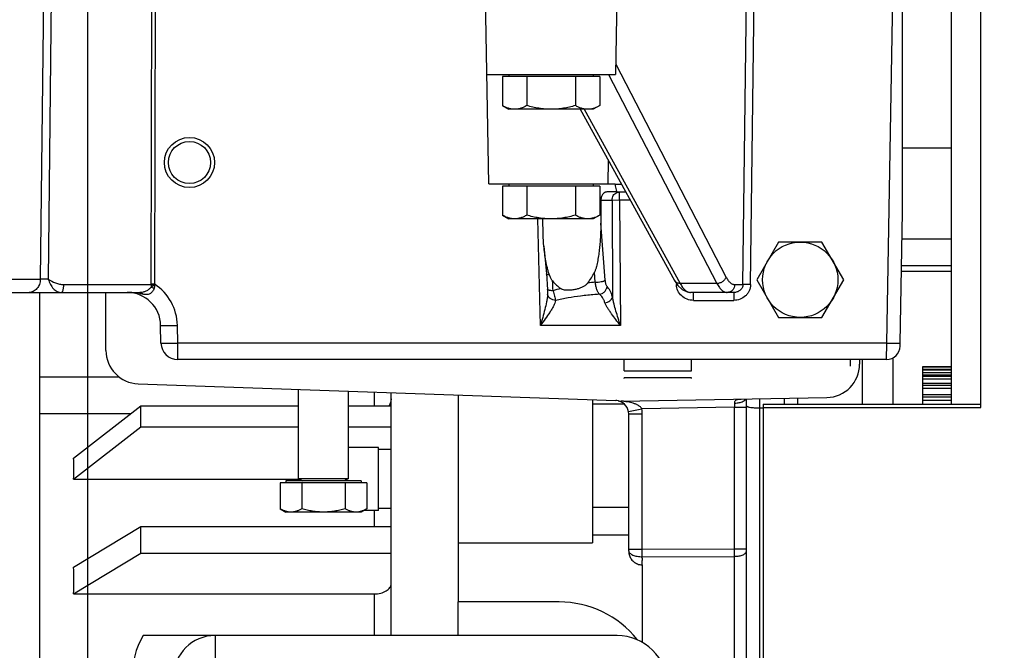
# Model space of a CAD drawing. Header units: inches. Extents: x 0 to 34, y 0 to 22.
# Tile 42 of 175: x 13.9 to 15.8, y 4.8 to 5.9. Entities that reach past the tile are written whole.
import ezdxf

# ---------------------------------------------------------------- set-up
doc = ezdxf.new("R2010")
doc.units = ezdxf.units.IN
doc.header["$LTSCALE"] = 1.87
doc.header["$MEASUREMENT"] = 0
doc.layers.get('0').update_dxf_attribs({"linetype": 'CONTINUOUS'})
for name, color, linetype in [('3_ALL_AXES', 7, 'CONTINUOUS'), ('7_ALL_FEATURES', 7, 'CONTINUOUS'), ('94_3D_NOTES', 7, 'CONTINUOUS')]:
    doc.layers.add(name, color=color, linetype=linetype)
doc.styles.get("Standard").update_dxf_attribs({"font": 'txt', "width": 0.8})
doc.dimstyles.new('DIMSTYLE_2', dxfattribs={"dimtxt": 0.14, "dimasz": 0.156, "dimexe": 0.125, "dimexo": 0.0625, "dimgap": 0.07, "dimtad": 0, "dimtih": 1, "dimtoh": 1, "dimlfac": 4, "dimzin": 4, "dimdsep": 46, "dimtxsty": 'Standard', "dimblk": '_FILLED', "dimblk1": '_FILLED', "dimblk2": '_FILLED', "dimcen": 0.09, "dimadec": 0, "dimazin": 0, "dimtp": 0.001, "dimtm": 0.001, "dimtfac": 1, "dimtofl": 0, "dimtmove": 0, "dimatfit": 3, "dimldrblk": '_FILLED', "dimfxl": 0, "dimtolj": 1, "dimtzin": 4, "dimarcsym": 0})
doc.dimstyles.get("Standard").update_dxf_attribs({"dimtxt": 0.14, "dimasz": 0.156, "dimexe": 0.125, "dimexo": 0.0625, "dimgap": 0.09, "dimtad": 0, "dimtih": 1, "dimtoh": 1, "dimdec": 3, "dimzin": 4, "dimdsep": 46, "dimtxsty": 'Standard', "dimblk": '_FILLED', "dimblk1": '_FILLED', "dimblk2": '_FILLED', "dimcen": 0.09, "dimadec": 0, "dimazin": 0, "dimtol": 1, "dimtp": 0.001, "dimtm": 0.001, "dimtfac": 1, "dimtdec": 3, "dimtofl": 0, "dimtmove": 0, "dimatfit": 3, "dimldrblk": '_FILLED', "dimfxl": 0, "dimtolj": 1, "dimtzin": 4, "dimarcsym": 0})

# ---------------------------------------------------------------- blocks, each defined once
blk = doc.blocks.new('_FILLED')
at = {"color": 0, "linetype": 'ByBlock'}
blk.add_solid([(0, 0), (-1, 0.2), (-1, -0.2)], dxfattribs=at)
blk = doc.blocks.new('*D10')
at = {"color": 6, "linetype": 'Continuous'}
for p, q in [((17.7062, 4.5795), (17.7062, 7.1058)), ((14.0482, 6.9808), (16.6005, 6.9808)), ((17.7062, 6.9808), (17.5245, 6.9808))]:
    blk.add_line(p, q, dxfattribs=at)
at = {"color": 6, "linetype": 'Continuous', "xscale": 0.156, "yscale": 0.156, "zscale": 0.156, "rotation": 180}
blk.add_blockref('_FILLED', (14.0482, 6.9808), dxfattribs=at)
at = {"color": 6, "linetype": 'Continuous', "xscale": 0.156, "yscale": 0.156, "zscale": 0.156}
blk.add_blockref('_FILLED', (17.7062, 6.9808), dxfattribs=at)
at = {"color": 6, "linetype": 'Continuous', "insert": (16.9505, 7.0508), "char_height": 0.14, "width": 0.784, "attachment_point": 2, "line_spacing_factor": 0.9}
blk.add_mtext('14.63\\P[371,7]', dxfattribs=at)
blk = doc.blocks.new('*D15')
at = {"color": 2, "linetype": 'Continuous'}
for p, q in [((14.0482, 6.4652), (14.0482, 3.8113)), ((12.3475, 4.2467), (12.3475, 3.8113)), ((13.1978, 3.9363), (11.2032, 3.9363)), ((12.3475, 3.9363), (13.1978, 3.9363)), ((14.0482, 3.9363), (13.1978, 3.9363))]:
    blk.add_line(p, q, dxfattribs=at)
at = {"color": 2, "linetype": 'Continuous', "xscale": 0.156, "yscale": 0.156, "zscale": 0.156, "rotation": 180}
blk.add_blockref('_FILLED', (12.3475, 3.9363), dxfattribs=at)
at = {"color": 2, "linetype": 'Continuous', "xscale": 0.156, "yscale": 0.156, "zscale": 0.156}
blk.add_blockref('_FILLED', (14.0482, 3.9363), dxfattribs=at)
at = {"color": 2, "linetype": 'Continuous', "insert": (10.7972, 4.0063), "char_height": 0.14, "width": 0.784, "attachment_point": 3, "line_spacing_factor": 0.9}
blk.add_mtext('6.80\\P[172,8]', dxfattribs=at)
blk = doc.blocks.new('*D37')
at = {"color": 2, "linetype": 'Continuous'}
for p, q in [((12.3475, 5.7486), (12.3475, 6.5794)), ((14.0482, 6.4652), (14.0482, 6.3294)), ((13.1978, 6.4544), (11.7897, 6.4544)), ((12.3475, 6.4544), (13.1978, 6.4544)), ((14.0482, 6.4544), (13.1978, 6.4544))]:
    blk.add_line(p, q, dxfattribs=at)
at = {"color": 2, "linetype": 'Continuous', "xscale": 0.156, "yscale": 0.156, "zscale": 0.156, "rotation": 180}
blk.add_blockref('_FILLED', (12.3475, 6.4544), dxfattribs=at)
at = {"color": 2, "linetype": 'Continuous', "xscale": 0.156, "yscale": 0.156, "zscale": 0.156}
blk.add_blockref('_FILLED', (14.0482, 6.4544), dxfattribs=at)
at = {"color": 2, "linetype": 'Continuous', "insert": (11.3837, 6.5244), "char_height": 0.14, "width": 0.784, "attachment_point": 3, "line_spacing_factor": 0.9}
blk.add_mtext('6.80\\P[172,8]', dxfattribs=at)

msp = doc.modelspace()

# ---------------------------------------------------------------- linework, layer by layer
at = {"color": 7, "linetype": 'Continuous'}
for p, q in [((13.959217, 3.460986), (13.959217, 5.423236)), ((15.608474, 5.285269), (15.661724, 5.285269)), ((13.959217, 5.266089), (14.107013, 5.266089)), ((15.310467, 5.214674), (15.716717, 5.214674)), ((15.310467, 5.214674), (15.310467, 3.751519)), ((15.310467, 5.208866), (15.716717, 5.208866)), ((13.959217, 5.197709), (14.129667, 5.197709)), ((14.991717, 5.022427), (15.059217, 5.022427)), ((14.929217, 4.845736), (14.740467, 4.845736)), ((14.740467, 4.783236), (14.740467, 4.845736))]:
    msp.add_line(p, q, dxfattribs=at)
msp.add_arc((14.929217, 4.658236), 0.1875, 38.817918, 90, dxfattribs=at)
at = {"layer": '3_ALL_AXES', "color": 7, "linetype": 'Continuous'}
for p, q in [((15.54108, 5.32894), (15.554596, 6.103236)), ((13.967272, 6.072531), (13.960324, 5.447799)), ((13.981798, 6.072531), (13.97485, 5.447797)), ((14.167305, 5.438628), (14.168787, 6.072531)), ((14.173889, 5.438628), (14.175371, 6.072531)), ((14.797677, 5.625736), (14.789878, 6.072531)), ((15.038806, 6.072531), (15.034577, 5.830236)), ((15.272623, 5.437974), (15.280729, 6.077187)), ((15.286887, 5.437974), (15.294993, 6.077183)), ((15.034912, 5.849463), (15.240681, 5.452711)), ((14.794107, 5.830236), (15.034577, 5.830236)), ((14.835602, 5.830236), (14.835602, 5.826236)), ((14.993082, 5.830236), (14.993082, 5.826236)), ((15.021701, 5.830236), (15.224099, 5.439982)), ((15.005263, 5.826236), (14.823421, 5.826236)), ((14.823421, 5.826236), (14.823421, 5.772012)), ((14.868881, 5.826236), (14.868881, 5.772012)), ((14.959803, 5.826236), (14.959803, 5.772012)), ((15.005263, 5.826236), (15.005263, 5.772012)), ((14.823421, 5.772012), (14.835602, 5.76498)), ((14.993082, 5.76498), (14.835602, 5.76498)), ((14.968352, 5.76498), (15.144528, 5.445726)), ((14.975998, 5.76498), (15.155341, 5.439986)), ((15.005263, 5.772012), (14.993082, 5.76498)), ((15.570342, 5.693236), (15.661724, 5.693236)), ((15.005263, 5.621736), (14.823421, 5.621736)), ((14.823421, 5.621736), (14.823421, 5.567512)), ((14.835602, 5.625736), (14.835602, 5.621736)), ((14.868881, 5.621736), (14.868881, 5.567512)), ((14.959803, 5.621736), (14.959803, 5.567512)), ((14.993082, 5.625736), (14.993082, 5.621736)), ((15.005263, 5.621736), (15.005263, 5.567512)), ((15.042328, 5.595997), (15.042328, 5.610736)), ((15.007235, 5.595736), (15.028063, 5.595736)), ((15.007235, 5.595736), (15.007235, 5.552407)), ((15.028063, 5.595736), (15.042328, 5.595997)), ((15.028063, 5.595736), (15.029091, 5.414477)), ((15.042328, 5.595997), (15.061602, 5.595997)), ((15.042328, 5.595997), (15.043656, 5.361826)), ((14.823421, 5.567512), (14.835602, 5.56048)), ((14.993082, 5.56048), (14.835602, 5.56048)), ((14.89429, 5.361826), (14.889517, 5.56048)), ((15.005263, 5.567512), (14.993082, 5.56048)), ((15.015432, 5.446022), (15.007235, 5.552407)), ((15.338997, 5.517298), (15.298402, 5.446986)), ((15.420187, 5.517298), (15.338997, 5.517298)), ((15.460782, 5.446986), (15.420187, 5.517298)), ((15.569468, 5.523236), (15.661724, 5.523236)), ((14.900708, 5.509605), (14.905546, 5.457945)), ((13.904332, 5.447799), (13.960324, 5.447799)), ((13.97485, 5.447799), (13.960328, 5.447799)), ((14.996668, 5.442393), (14.995247, 5.460843)), ((15.144526, 5.44573), (15.150717, 5.436378)), ((15.298402, 5.446986), (15.338997, 5.376673)), ((15.420187, 5.376673), (15.460782, 5.446986)), ((14.003521, 5.437974), (14.167314, 5.437973)), ((14.167313, 5.437973), (14.167092, 5.433286)), ((14.174179, 5.437743), (14.167092, 5.433287)), ((14.167093, 5.433287), (14.1727, 5.431251)), ((14.167314, 5.437973), (14.167305, 5.438628)), ((14.167314, 5.437972), (14.174166, 5.437743)), ((14.17417, 5.43773), (14.1727, 5.431251)), ((14.17417, 5.43773), (14.173889, 5.438628)), ((15.148284, 5.440052), (15.148334, 5.437974)), ((15.149659, 5.438005), (15.148334, 5.437974)), ((15.224099, 5.439982), (15.155341, 5.439986)), ((15.257432, 5.437974), (15.272623, 5.437974)), ((15.286887, 5.437974), (15.272623, 5.437974)), ((13.780062, 5.423236), (14.146423, 5.423236)), ((14.907807, 5.423451), (14.907797, 5.419555)), ((14.907804, 5.423578), (14.907807, 5.423451)), ((15.255515, 5.423236), (15.174817, 5.423236)), ((15.180041, 5.408497), (15.180041, 5.423236)), ((15.180041, 5.408497), (15.255515, 5.408497)), ((15.255515, 5.423236), (15.255515, 5.408497)), ((15.338997, 5.376673), (15.420187, 5.376673)), ((14.185607, 5.32894), (14.185033, 5.36182)), ((14.216853, 5.32894), (14.216279, 5.361826)), ((15.043656, 5.361826), (14.89429, 5.361826)), ((14.216853, 5.298236), (14.216853, 5.32894)), ((15.54108, 5.32894), (14.216853, 5.32894)), ((15.540973, 5.298236), (15.54108, 5.32894)), ((15.565969, 5.322799), (15.566077, 5.32894)), ((15.540973, 5.298236), (14.216853, 5.298236)), ((15.495289, 5.298236), (15.495289, 5.214674)), ((15.552342, 5.30135), (15.552342, 5.214674)), ((14.442342, 5.076316), (14.442342, 5.242277)), ((14.536092, 5.076316), (14.536092, 5.239004)), ((14.584217, 5.21195), (14.584217, 5.237323)), ((14.615467, 4.783236), (14.615467, 5.236232)), ((14.991717, 5.223093), (14.991717, 4.95627)), ((15.279217, 4.680107), (15.279217, 5.224576)), ((15.303774, 5.224971), (15.303781, 5.207846)), ((15.34966, 5.225782), (15.349656, 5.214653)), ((15.374217, 5.226234), (15.374217, 5.214674)), ((14.022561, 5.114354), (14.147967, 5.21195)), ((14.147967, 5.172702), (14.147967, 5.21195)), ((14.147967, 5.21195), (14.442342, 5.21195)), ((14.536092, 5.21195), (14.615467, 5.21195)), ((14.991717, 5.215736), (15.050281, 5.215736)), ((15.058754, 5.201379), (15.083728, 5.206166)), ((15.25711, 5.209193), (15.083729, 5.206165)), ((15.25711, 4.944891), (15.25711, 5.209193)), ((15.25711, 5.209192), (15.279217, 5.209192)), ((15.303781, 5.207846), (15.310472, 5.20788)), ((15.303781, 5.207846), (15.303781, 4.328295)), ((15.059217, 4.941381), (15.059217, 5.196594)), ((15.059217, 5.196593), (15.084653, 5.196593)), ((15.084653, 4.94418), (15.084653, 5.196593)), ((14.022561, 5.075106), (14.147967, 5.172702)), ((14.147967, 5.172702), (14.442342, 5.172702)), ((14.536092, 5.172702), (14.615467, 5.172702)), ((14.591967, 5.13064), (14.615467, 5.13064)), ((14.442342, 5.076316), (14.536092, 5.076316)), ((14.442342, 5.076316), (14.449842, 5.071986)), ((14.536092, 5.076316), (14.528592, 5.071986)), ((14.022561, 5.075106), (14.444437, 5.075106)), ((14.570407, 5.067986), (14.408027, 5.067986)), ((14.408027, 5.067986), (14.408027, 5.019766)), ((14.55953, 5.071986), (14.418905, 5.071986)), ((14.418905, 5.071986), (14.418905, 5.067986)), ((14.448622, 5.067986), (14.448622, 5.019766)), ((14.529812, 5.067986), (14.529812, 5.019766)), ((14.55953, 5.071986), (14.55953, 5.067986)), ((14.570407, 5.067986), (14.570407, 5.019766)), ((14.408027, 5.019766), (14.418905, 5.013486)), ((14.55953, 5.013486), (14.418905, 5.013486)), ((14.570407, 5.019766), (14.55953, 5.013486)), ((14.584217, 4.986488), (14.584217, 5.01664)), ((14.615467, 5.01989), (14.591967, 5.01989)), ((14.022561, 4.910668), (14.147967, 4.986488)), ((14.147967, 4.936705), (14.147967, 4.986488)), ((14.147967, 4.986488), (14.615467, 4.986488)), ((14.991717, 4.970736), (15.059217, 4.970736)), ((14.022561, 4.860885), (14.147967, 4.936705)), ((14.147967, 4.936705), (14.615467, 4.936705)), ((15.059217, 4.94418), (15.084653, 4.94418)), ((15.084653, 4.94418), (15.25711, 4.944891)), ((15.084653, 4.930191), (15.25711, 4.930906)), ((15.25711, 4.944891), (15.279217, 4.944891)), ((15.25711, 4.677649), (15.25711, 4.930906)), ((14.022561, 4.860885), (14.584217, 4.860885)), ((14.584217, 4.783236), (14.584217, 4.860885))]:
    msp.add_line(p, q, dxfattribs=at)
for points in [[(14.905546, 5.457945), (14.906258, 5.449741), (14.907126, 5.437287), (14.907541, 5.429351)], [(14.907541, 5.429351), (14.907769, 5.424601), (14.907807, 5.423451)], [(15.150717, 5.436378), (15.158926, 5.428535), (15.168102, 5.424151), (15.174817, 5.423236)]]:
    msp.add_lwpolyline(points, dxfattribs=at)
for centre, radius in [((14.238842, 5.665736), 0.046875), ((14.238842, 5.665736), 0.039375), ((15.379592, 5.446986), 0.070312)]:
    msp.add_circle(centre, radius, dxfattribs=at)
for centre, radius, start, end in [((15.042351, 5.596983), 0.01375, 108.783377, 113.579933), ((14.314143, 5.398896), 0.604511, 2.60772, 4.343731), ((14.170593, 4.039196), 1.399436, 89.865076, 90.134639), ((14.12254, 5.360187), 0.093754, 1.001728, 56.790378), ((15.003417, 5.165692), 0.274336, 105.066928, 108.135019), ((15.061233, 4.877853), 0.56822, 96.524386, 97.94832), ((14.122543, 5.360736), 0.0625, 0.994593, 90.001562), ((14.11305, 5.224335), 0.199591, 78.674976, 80.474122), ((14.216853, 5.329486), 0.03125, 181, 270), ((15.540973, 5.323236), 0.025, 270, 359), ((15.034217, 5.196593), 0.025, 0, 75.588801), ((15.034574, 5.196585), 0.05008, 0.008999, 11.027879), ((14.736076, 5.222913), 0.521214, 358.491531, 359.331384), ((13.115269, 4.937181), 1.969397, 359.796629, 0.20362), ((13.068177, 4.937907), 2.188944, 359.81676, 0.182829)]:
    msp.add_arc(centre, radius, start, end, dxfattribs=at)
for major_axis, ratio, start_param, end_param in [((1.135055, 1.135055), 0.35313678, -0.36543, -0.31350308), ((1.078213, 1.078213), 0.49640431, -0.48673038, -0.43480347)]:
    msp.add_ellipse((12.819217, 4.158236), major_axis=major_axis, ratio=ratio, start_param=start_param, end_param=end_param, dxfattribs=at)
for points, knots in [([(14.846151, 5.76498), (14.844223, 5.76498), (14.840323, 5.765316), (14.834561, 5.766768), (14.828893, 5.769037), (14.825238, 5.770963), (14.823421, 5.772012)], [0, 0, 0, 0, 0.24041117, 0.48551291, 0.73836568, 1, 1, 1, 1]), ([(14.868881, 5.772012), (14.867064, 5.770963), (14.863409, 5.769037), (14.857741, 5.766768), (14.851979, 5.765316), (14.848079, 5.76498), (14.846151, 5.76498)], [0, 0, 0, 0, 0.26163474, 0.51448779, 0.75958923, 1, 1, 1, 1]), ([(14.914342, 5.76498), (14.910496, 5.76498), (14.902802, 5.765308), (14.891343, 5.766739), (14.88002, 5.768992), (14.872576, 5.770946), (14.868881, 5.772012)], [0, 0, 0, 0, 0.24999654, 0.49999348, 0.7499957, 1, 1, 1, 1]), ([(14.959803, 5.772012), (14.956108, 5.770946), (14.948664, 5.768992), (14.937341, 5.766739), (14.925882, 5.765308), (14.918188, 5.76498), (14.914342, 5.76498)], [0, 0, 0, 0, 0.25000435, 0.50000663, 0.75000351, 1, 1, 1, 1]), ([(14.982533, 5.76498), (14.980605, 5.76498), (14.976705, 5.765316), (14.970943, 5.766768), (14.965275, 5.769037), (14.96162, 5.770963), (14.959803, 5.772012)], [0, 0, 0, 0, 0.24041005, 0.48551106, 0.7383646, 1, 1, 1, 1]), ([(14.992715, 5.766475), (14.99105, 5.765994), (14.987683, 5.765241), (14.984239, 5.76498), (14.982533, 5.76498)], [0, 0, 0, 0, 0.50387521, 1, 1, 1, 1]), ([(15.005263, 5.772012), (15.004243, 5.771423), (15.000231, 5.769222), (14.995981, 5.767419), (14.992715, 5.766475)], [0, 0, 0, 0, 0.25736126, 1, 1, 1, 1]), ([(15.028063, 5.595736), (15.028063, 5.597199), (15.028475, 5.600132), (15.030273, 5.604155), (15.033109, 5.607467), (15.035555, 5.60902), (15.03685, 5.609586)], [0, 0, 0, 0, 0.25382359, 0.50611055, 0.75473327, 1, 1, 1, 1]), ([(15.037923, 5.610001), (15.038279, 5.610122), (15.039711, 5.610545), (15.041212, 5.610736), (15.042328, 5.610736)], [0, 0, 0, 0, 0.25163049, 1, 1, 1, 1]), ([(14.846151, 5.56048), (14.844223, 5.56048), (14.840323, 5.560816), (14.834561, 5.562268), (14.828893, 5.564537), (14.825238, 5.566463), (14.823421, 5.567512)], [0, 0, 0, 0, 0.24041085, 0.48551236, 0.73836539, 1, 1, 1, 1]), ([(14.868881, 5.567512), (14.867064, 5.566463), (14.863409, 5.564537), (14.857741, 5.562268), (14.851979, 5.560816), (14.848079, 5.56048), (14.846151, 5.56048)], [0, 0, 0, 0, 0.26163465, 0.51448772, 0.75958919, 1, 1, 1, 1]), ([(14.914342, 5.56048), (14.910496, 5.56048), (14.902802, 5.560808), (14.891343, 5.562239), (14.88002, 5.564492), (14.872576, 5.566446), (14.868881, 5.567512)], [0, 0, 0, 0, 0.24999651, 0.49999335, 0.74999559, 1, 1, 1, 1]), ([(14.959803, 5.567512), (14.956108, 5.566446), (14.948664, 5.564492), (14.937341, 5.562239), (14.925882, 5.560808), (14.918188, 5.56048), (14.914342, 5.56048)], [0, 0, 0, 0, 0.25000445, 0.50000676, 0.75000354, 1, 1, 1, 1]), ([(14.982533, 5.56048), (14.980605, 5.56048), (14.976705, 5.560816), (14.970943, 5.562268), (14.965275, 5.564537), (14.96162, 5.566463), (14.959803, 5.567512)], [0, 0, 0, 0, 0.24041002, 0.48551093, 0.73836449, 1, 1, 1, 1]), ([(15.005263, 5.567512), (15.003446, 5.566463), (14.999791, 5.564537), (14.994123, 5.562268), (14.988361, 5.560816), (14.984461, 5.56048), (14.982533, 5.56048)], [0, 0, 0, 0, 0.26163556, 0.51448918, 0.75959003, 1, 1, 1, 1]), ([(15.007235, 5.552407), (15.007235, 5.544595), (15.006845, 5.532883), (15.005762, 5.51732), (15.004662, 5.505704), (15.003246, 5.49416), (15.001742, 5.484613), (15.000256, 5.477062), (14.998958, 5.471482), (14.997659, 5.466917), (14.996398, 5.463379), (14.99566, 5.461669), (14.995247, 5.460843)], [0, 0, 0, 0, 0.25260002, 0.37864122, 0.50440771, 0.62980725, 0.75467092, 0.816801, 0.8786058, 0.93986695, 0.97014819, 1, 1, 1, 1]), ([(14.911208, 5.455865), (14.910427, 5.458011), (14.90903, 5.462362), (14.906673, 5.471187), (14.904329, 5.482368), (14.902186, 5.495901), (14.901143, 5.504977), (14.900716, 5.509524)], [0, 0, 0, 0, 0.12501077, 0.25001804, 0.49999965, 0.74999442, 1, 1, 1, 1]), ([(13.960324, 5.447799), (13.960277, 5.444604), (13.95917, 5.43831), (13.955273, 5.431428), (13.950959, 5.42727), (13.947308, 5.424973), (13.943344, 5.423559), (13.94058, 5.423236), (13.939214, 5.423236)], [0, 0, 0, 0, 0.26842053, 0.52584439, 0.64920034, 0.76868828, 0.8852787, 1, 1, 1, 1]), ([(13.974848, 5.447799), (13.976376, 5.444609), (13.97909, 5.438465), (13.983452, 5.431422), (13.987855, 5.427216), (13.991471, 5.424943), (13.995424, 5.423546), (13.998192, 5.423236), (13.999574, 5.423236)], [0, 0, 0, 0, 0.28646394, 0.54482571, 0.66320676, 0.7766853, 0.88806768, 1, 1, 1, 1]), ([(13.97485, 5.447797), (13.979383, 5.445449), (13.9862, 5.441916), (13.995895, 5.438703), (14.000982, 5.437974), (14.003521, 5.437974)], [0, 0, 0, 0, 0.50102085, 0.75084523, 1, 1, 1, 1]), ([(14.911208, 5.455865), (14.910427, 5.455936), (14.909042, 5.456111), (14.907446, 5.456492), (14.906486, 5.456897), (14.905993, 5.457204), (14.90566, 5.457547), (14.905558, 5.457819), (14.905546, 5.457945)], [0, 0, 0, 0, 0.37311584, 0.66421229, 0.77654366, 0.86733569, 0.93951629, 1, 1, 1, 1]), ([(14.916918, 5.444682), (14.916232, 5.445478), (14.915046, 5.447229), (14.913101, 5.450957), (14.911927, 5.45389), (14.911209, 5.455864)], [0, 0, 0, 0, 0.24999638, 0.50021445, 1, 1, 1, 1]), ([(14.916918, 5.444682), (14.919179, 5.442057), (14.923925, 5.437009), (14.929264, 5.432562), (14.932105, 5.430597)], [0, 0, 0, 0, 0.50079277, 1, 1, 1, 1]), ([(14.98266, 5.440614), (14.985137, 5.443712), (14.989646, 5.450292), (14.993464, 5.457278), (14.995247, 5.460843)], [0, 0, 0, 0, 0.49877427, 1, 1, 1, 1]), ([(14.996668, 5.442393), (14.998604, 5.442393), (15.002427, 5.442584), (15.007054, 5.443209), (15.010428, 5.443953), (15.01251, 5.44456), (15.014162, 5.445217), (15.015081, 5.445739), (15.015432, 5.446022)], [0, 0, 0, 0, 0.30075457, 0.59373369, 0.7239632, 0.83732348, 0.9300883, 1, 1, 1, 1]), ([(15.018824, 5.434347), (15.018331, 5.434846), (15.017467, 5.436289), (15.016534, 5.438933), (15.015817, 5.442272), (15.015532, 5.44472), (15.015432, 5.446022)], [0, 0, 0, 0, 0.17080799, 0.40084667, 0.68207388, 1, 1, 1, 1]), ([(15.155343, 5.439982), (15.153135, 5.439972), (15.149785, 5.440681), (15.146288, 5.443188), (15.145016, 5.444841), (15.144528, 5.445726)], [0, 0, 0, 0, 0.51870388, 0.76262265, 1, 1, 1, 1]), ([(15.240681, 5.452711), (15.240342, 5.450975), (15.238861, 5.447519), (15.234947, 5.443398), (15.229841, 5.44065), (15.225991, 5.439974), (15.224099, 5.439982)], [0, 0, 0, 0, 0.23660924, 0.48856098, 0.74699789, 1, 1, 1, 1]), ([(15.240681, 5.452711), (15.241825, 5.450506), (15.244157, 5.446574), (15.248256, 5.44178), (15.252079, 5.439146), (15.25517, 5.438139), (15.256688, 5.437974), (15.257432, 5.437974)], [0, 0, 0, 0, 0.31921572, 0.58495981, 0.80540988, 0.90446541, 1, 1, 1, 1]), ([(14.003521, 5.437974), (14.003516, 5.437013), (14.003459, 5.435122), (14.003235, 5.432381), (14.002877, 5.429857), (14.002401, 5.427645), (14.001903, 5.426049), (14.001437, 5.424991), (14.00091, 5.424027), (14.000192, 5.423236), (13.99957, 5.423236)], [0, 0, 0, 0, 0.1821435, 0.35808032, 0.52072563, 0.6648436, 0.78615474, 0.83740366, 0.88210226, 1, 1, 1, 1]), ([(14.167092, 5.433286), (14.166479, 5.432434), (14.165087, 5.430868), (14.162011, 5.42819), (14.157823, 5.425512), (14.152255, 5.423529), (14.148372, 5.423235), (14.146425, 5.423236)], [0, 0, 0, 0, 0.13240847, 0.26265221, 0.51375191, 0.75447911, 1, 1, 1, 1]), ([(14.1727, 5.431251), (14.172376, 5.430073), (14.1715, 5.427829), (14.169648, 5.424851), (14.167391, 5.422404), (14.164769, 5.42061), (14.161849, 5.419563), (14.158742, 5.419227), (14.155518, 5.419442), (14.15335, 5.41982), (14.152244, 5.420041)], [0, 0, 0, 0, 0.13957679, 0.27289954, 0.39850168, 0.51702905, 0.63207911, 0.74893699, 0.87131235, 1, 1, 1, 1]), ([(14.918028, 5.426401), (14.91663, 5.426447), (14.914622, 5.426589), (14.912113, 5.426973), (14.910573, 5.427322), (14.909322, 5.427731), (14.908382, 5.428195), (14.907751, 5.42871), (14.907553, 5.429154), (14.907543, 5.429351)], [0, 0, 0, 0, 0.37030653, 0.53168589, 0.67151072, 0.7877326, 0.87933713, 0.94774496, 1, 1, 1, 1]), ([(14.918028, 5.4264), (14.91869, 5.423084), (14.919826, 5.418341), (14.921519, 5.412404), (14.922326, 5.409729), (14.92269, 5.408479)], [0, 0, 0, 0, 0.54763053, 0.78905753, 1, 1, 1, 1]), ([(14.962395, 5.429374), (14.959959, 5.428736), (14.954962, 5.427724), (14.947284, 5.427047), (14.940745, 5.427407), (14.935625, 5.428686), (14.933198, 5.429841), (14.932104, 5.430597)], [0, 0, 0, 0, 0.243335, 0.49147284, 0.74379982, 0.87149872, 1, 1, 1, 1]), ([(14.98266, 5.440614), (14.981434, 5.439083), (14.978522, 5.436411), (14.973492, 5.433373), (14.968079, 5.431045), (14.964313, 5.429876), (14.962395, 5.429374)], [0, 0, 0, 0, 0.25019557, 0.49774552, 0.74709134, 1, 1, 1, 1]), ([(15.004558, 5.4201), (15.004087, 5.420532), (15.00317, 5.421592), (15.00143, 5.424332), (14.999547, 5.428821), (14.997794, 5.435197), (14.99699, 5.439895), (14.996668, 5.442393)], [0, 0, 0, 0, 0.0798678, 0.17419629, 0.40500171, 0.68504997, 1, 1, 1, 1]), ([(15.004558, 5.4201), (15.006337, 5.420272), (15.009897, 5.421293), (15.014405, 5.424511), (15.017629, 5.429013), (15.018651, 5.432569), (15.018824, 5.434347)], [0, 0, 0, 0, 0.2473941, 0.50018982, 0.75287828, 1, 1, 1, 1]), ([(15.029091, 5.414477), (15.028412, 5.416645), (15.027, 5.420693), (15.024537, 5.426205), (15.02189, 5.430743), (15.019868, 5.433289), (15.018824, 5.434347)], [0, 0, 0, 0, 0.30230483, 0.56996937, 0.80216266, 1, 1, 1, 1]), ([(15.180041, 5.408497), (15.17607, 5.408497), (15.168056, 5.409947), (15.157651, 5.416269), (15.150329, 5.42603), (15.148429, 5.43401), (15.148334, 5.437974)], [0, 0, 0, 0, 0.25020751, 0.50027923, 0.7501815, 1, 1, 1, 1]), ([(15.155341, 5.439986), (15.156721, 5.437477), (15.159513, 5.433005), (15.164336, 5.427565), (15.168766, 5.424573), (15.172317, 5.423425), (15.174053, 5.423236), (15.174901, 5.423236)], [0, 0, 0, 0, 0.31956858, 0.58599772, 0.8067242, 0.90538946, 1, 1, 1, 1]), ([(15.224099, 5.439982), (15.225404, 5.437476), (15.228064, 5.433008), (15.232733, 5.427562), (15.237083, 5.424568), (15.240596, 5.423423), (15.242323, 5.423236), (15.243168, 5.423236)], [0, 0, 0, 0, 0.3192368, 0.58501911, 0.80549225, 0.90452473, 1, 1, 1, 1]), ([(15.257432, 5.437974), (15.2574, 5.436049), (15.256623, 5.432197), (15.25346, 5.427307), (15.248752, 5.424012), (15.245007, 5.423236), (15.243168, 5.423236)], [0, 0, 0, 0, 0.25576418, 0.50813763, 0.75576121, 1, 1, 1, 1]), ([(15.286887, 5.437974), (15.286861, 5.435989), (15.286392, 5.432011), (15.284472, 5.426331), (15.28143, 5.421159), (15.276109, 5.415226), (15.267453, 5.409933), (15.259471, 5.408496), (15.255515, 5.408497)], [0, 0, 0, 0, 0.12521365, 0.25050364, 0.37573688, 0.50100839, 0.75042512, 1, 1, 1, 1]), ([(15.272623, 5.437973), (15.272614, 5.436915), (15.272332, 5.434792), (15.270794, 5.430848), (15.26729, 5.426778), (15.261694, 5.423874), (15.257559, 5.423235), (15.255515, 5.423236)], [0, 0, 0, 0, 0.1275105, 0.25479075, 0.50571924, 0.75380854, 1, 1, 1, 1]), ([(14.146081, 5.421175), (14.142186, 5.421826), (14.134364, 5.422869), (14.126477, 5.423237), (14.122543, 5.423236)], [0, 0, 0, 0, 0.50097933, 1, 1, 1, 1]), ([(14.146421, 5.423234), (14.146946, 5.423234), (14.148022, 5.423088), (14.150148, 5.422212), (14.151487, 5.420982), (14.152244, 5.420039)], [0, 0, 0, 0, 0.23021976, 0.4697302, 1, 1, 1, 1]), ([(14.907797, 5.419555), (14.907696, 5.41728), (14.907188, 5.412644), (14.905498, 5.403198), (14.902582, 5.391148), (14.898558, 5.376552), (14.895716, 5.366754), (14.89429, 5.361826)], [0, 0, 0, 0, 0.11498913, 0.23514466, 0.48465285, 0.74086355, 1, 1, 1, 1]), ([(14.922687, 5.408478), (14.922437, 5.40671), (14.921326, 5.403021), (14.918765, 5.397564), (14.915488, 5.391857), (14.910375, 5.383908), (14.903244, 5.373883), (14.897304, 5.365887), (14.89429, 5.361826)], [0, 0, 0, 0, 0.09746035, 0.20821419, 0.32878382, 0.45628301, 0.7239962, 1, 1, 1, 1]), ([(14.922688, 5.408482), (14.920861, 5.408569), (14.917284, 5.40924), (14.912588, 5.411626), (14.909132, 5.415133), (14.907977, 5.418105), (14.907797, 5.419555)], [0, 0, 0, 0, 0.27506785, 0.53872425, 0.78046775, 1, 1, 1, 1]), ([(14.969439, 5.416572), (14.961579, 5.415585), (14.945915, 5.413328), (14.930376, 5.410286), (14.922687, 5.408478)], [0, 0, 0, 0, 0.50072741, 1, 1, 1, 1]), ([(15.004558, 5.4201), (15.001622, 5.41987), (14.989897, 5.418895), (14.978192, 5.41767), (14.969439, 5.416572)], [0, 0, 0, 0, 0.2502412, 1, 1, 1, 1]), ([(15.014825, 5.404076), (15.01414, 5.405841), (15.01271, 5.409138), (15.010233, 5.413595), (15.007573, 5.417255), (15.005577, 5.419266), (15.004558, 5.4201)], [0, 0, 0, 0, 0.29554435, 0.56029924, 0.79445097, 1, 1, 1, 1]), ([(15.014825, 5.404075), (15.016476, 5.404343), (15.019699, 5.405268), (15.025066, 5.408173), (15.028272, 5.411797), (15.02909, 5.414477)], [0, 0, 0, 0, 0.27366404, 0.54149069, 1, 1, 1, 1]), ([(15.043656, 5.361826), (15.042247, 5.366285), (15.039436, 5.375161), (15.035386, 5.388412), (15.032313, 5.399389), (15.030256, 5.408061), (15.029426, 5.412352), (15.029091, 5.414477)], [0, 0, 0, 0, 0.25658696, 0.51093318, 0.7603596, 0.88190123, 1, 1, 1, 1]), ([(15.043656, 5.361826), (15.040838, 5.365445), (15.035262, 5.372597), (15.028495, 5.381564), (15.02347, 5.388702), (15.020065, 5.393903), (15.017111, 5.398968), (15.015477, 5.402387), (15.014825, 5.404076)], [0, 0, 0, 0, 0.26830858, 0.53054943, 0.65711949, 0.77892007, 0.89410887, 1, 1, 1, 1]), ([(14.185033, 5.361826), (14.185034, 5.361811), (14.185104, 5.361791), (14.185203, 5.361771), (14.185401, 5.361749), (14.185659, 5.361728), (14.185997, 5.361708), (14.186589, 5.361682), (14.187507, 5.361655), (14.188814, 5.361631), (14.190386, 5.361613), (14.192207, 5.361603), (14.19426, 5.361599), (14.196524, 5.361603), (14.199902, 5.361619), (14.204478, 5.361657), (14.210264, 5.361728), (14.214249, 5.361791), (14.216279, 5.361826)], [0, 0, 0, 0, 0.00148118, 0.00520026, 0.01127056, 0.01969533, 0.03046335, 0.04355933, 0.0766432, 0.11860685, 0.16902678, 0.22746823, 0.29335789, 0.36601599, 0.44475855, 0.61750417, 0.80518911, 1, 1, 1, 1]), ([(14.185607, 5.32894), (14.185608, 5.328925), (14.185678, 5.328905), (14.185777, 5.328884), (14.185975, 5.328862), (14.186233, 5.328842), (14.186571, 5.328822), (14.187163, 5.328796), (14.188082, 5.328769), (14.189389, 5.328744), (14.19096, 5.328727), (14.192781, 5.328716), (14.194834, 5.328713), (14.197099, 5.328717), (14.200476, 5.328733), (14.205053, 5.328771), (14.210838, 5.328842), (14.214823, 5.328905), (14.216853, 5.32894)], [0, 0, 0, 0, 0.00148127, 0.00520062, 0.01127132, 0.01969658, 0.03046512, 0.04356164, 0.07664716, 0.1186136, 0.1690358, 0.22747823, 0.29337023, 0.36603176, 0.44477832, 0.61753008, 0.80519978, 1, 1, 1, 1]), ([(15.54108, 5.32894), (15.542702, 5.328912), (15.54589, 5.328862), (15.550519, 5.328805), (15.554182, 5.328774), (15.556885, 5.328762), (15.558696, 5.328759), (15.560337, 5.328761), (15.561793, 5.32877), (15.563051, 5.328784), (15.564097, 5.328803), (15.564832, 5.328825), (15.565305, 5.328846), (15.565575, 5.328862), (15.565782, 5.328878), (15.565941, 5.328896), (15.56602, 5.328912), (15.566076, 5.328928), (15.566077, 5.32894)], [0, 0, 0, 0, 0.19457288, 0.38245236, 0.55529924, 0.63404416, 0.70667652, 0.77248549, 0.83089693, 0.8813712, 0.92336947, 0.95641453, 0.96950273, 0.98027327, 0.98870686, 0.99478823, 0.99851645, 1, 1, 1, 1]), ([(14.615467, 5.224694), (14.615467, 5.222479), (14.614819, 5.217984), (14.612945, 5.213853), (14.611754, 5.211935)], [0, 0, 0, 0, 0.49520441, 1, 1, 1, 1]), ([(15.257255, 5.216831), (15.257264, 5.217547), (15.257329, 5.218901), (15.257892, 5.220809), (15.25912, 5.22227), (15.260796, 5.223229), (15.262758, 5.223804), (15.264911, 5.224153), (15.267197, 5.224344), (15.268758, 5.224393), (15.269552, 5.224407)], [0, 0, 0, 0, 0.12912267, 0.24361032, 0.35156652, 0.46413486, 0.58681545, 0.7185485, 0.85682498, 1, 1, 1, 1]), ([(15.272817, 5.220281), (15.273308, 5.220537), (15.275049, 5.221533), (15.276649, 5.222827), (15.277557, 5.223963)], [0, 0, 0, 0, 0.27588403, 1, 1, 1, 1]), ([(15.083729, 5.206165), (15.083314, 5.207027), (15.082183, 5.208599), (15.079408, 5.211158), (15.075407, 5.213586), (15.070326, 5.215731), (15.065115, 5.217362), (15.059848, 5.218601), (15.05544, 5.219371), (15.051936, 5.219851), (15.049775, 5.220095), (15.048085, 5.220259), (15.04689, 5.22036), (15.045974, 5.220437), (15.045396, 5.220467), (15.045187, 5.220491), (15.045119, 5.22049)], [0, 0, 0, 0, 0.0675306, 0.13463758, 0.26572512, 0.39518127, 0.52346361, 0.65077713, 0.7769024, 0.83921942, 0.90050006, 0.9303687, 0.95911492, 0.98515485, 0.99524778, 1, 1, 1, 1]), ([(15.257255, 5.216831), (15.260087, 5.216866), (15.265437, 5.217433), (15.270587, 5.219119), (15.272817, 5.220281)], [0, 0, 0, 0, 0.52971117, 1, 1, 1, 1]), ([(15.279217, 5.211756), (15.279217, 5.21146), (15.279626, 5.210997), (15.280316, 5.210594), (15.280803, 5.210381), (15.281079, 5.210276)], [0, 0, 0, 0, 0.36084321, 0.64094814, 1, 1, 1, 1]), ([(15.281079, 5.210276), (15.281607, 5.210073), (15.282831, 5.209706), (15.285831, 5.20905), (15.290481, 5.208429), (15.296827, 5.207966), (15.301395, 5.207853), (15.303781, 5.207846)], [0, 0, 0, 0, 0.07414226, 0.16694069, 0.40190408, 0.68761161, 1, 1, 1, 1]), ([(14.428325, 5.013486), (14.426603, 5.013486), (14.42312, 5.013786), (14.417975, 5.015082), (14.412914, 5.017109), (14.40965, 5.018829), (14.408027, 5.019766)], [0, 0, 0, 0, 0.24041116, 0.48551289, 0.73836567, 1, 1, 1, 1]), ([(14.448622, 5.019766), (14.447, 5.018829), (14.443735, 5.017109), (14.438674, 5.015082), (14.433529, 5.013786), (14.430046, 5.013486), (14.428325, 5.013486)], [0, 0, 0, 0, 0.26163475, 0.5144878, 0.75958924, 1, 1, 1, 1]), ([(14.489217, 5.013486), (14.485783, 5.013486), (14.478912, 5.013779), (14.468679, 5.015056), (14.458568, 5.017068), (14.451921, 5.018813), (14.448622, 5.019766)], [0, 0, 0, 0, 0.24999665, 0.49999364, 0.74999578, 1, 1, 1, 1]), ([(14.529812, 5.019766), (14.526513, 5.018813), (14.519866, 5.017068), (14.509755, 5.015056), (14.499522, 5.013779), (14.492651, 5.013486), (14.489217, 5.013486)], [0, 0, 0, 0, 0.25000424, 0.50000642, 0.75000339, 1, 1, 1, 1]), ([(14.550109, 5.013486), (14.548388, 5.013486), (14.544905, 5.013786), (14.53976, 5.015082), (14.534699, 5.017109), (14.531434, 5.018829), (14.529812, 5.019766)], [0, 0, 0, 0, 0.24041015, 0.48551122, 0.73836469, 1, 1, 1, 1]), ([(14.570407, 5.019766), (14.568784, 5.018829), (14.56552, 5.017109), (14.560459, 5.015082), (14.555314, 5.013786), (14.551831, 5.013486), (14.550109, 5.013486)], [0, 0, 0, 0, 0.26163534, 0.51448884, 0.75958988, 1, 1, 1, 1]), ([(15.059217, 4.941381), (15.059217, 4.940628), (15.059612, 4.939006), (15.061184, 4.936839), (15.063618, 4.93491), (15.065596, 4.933876), (15.066694, 4.933393)], [0, 0, 0, 0, 0.19642713, 0.42041006, 0.68693253, 1, 1, 1, 1]), ([(15.066694, 4.933393), (15.069319, 4.932237), (15.075286, 4.93063), (15.081409, 4.930158), (15.084653, 4.930183)], [0, 0, 0, 0, 0.46923077, 1, 1, 1, 1]), ([(15.25711, 4.93092), (15.259952, 4.930942), (15.264122, 4.931316), (15.269325, 4.932572), (15.272664, 4.933794), (15.275426, 4.935281), (15.277527, 4.936988), (15.278879, 4.938897), (15.279217, 4.940318), (15.279217, 4.940979)], [0, 0, 0, 0, 0.3271112, 0.47813905, 0.61505266, 0.7351577, 0.83755927, 0.92393262, 1, 1, 1, 1]), ([(14.584217, 4.860885), (14.588233, 4.860885), (14.595919, 4.861762), (14.604722, 4.865111), (14.610192, 4.869059), (14.613161, 4.87234), (14.615033, 4.875956), (14.615467, 4.87854), (14.615467, 4.879785)], [0, 0, 0, 0, 0.30214807, 0.57641443, 0.69748928, 0.80684904, 0.90631768, 1, 1, 1, 1])]:
    msp.add_open_spline(points, degree=3, knots=knots, dxfattribs=at)
msp.add_open_spline([(14.900716, 5.509524), (14.900033, 5.516787), (14.899586, 5.524079), (14.899447, 5.531373)], degree=3, dxfattribs=at)
at = {"layer": '7_ALL_FEATURES', "color": 7, "linetype": 'Continuous'}
for p, q in [((15.661724, 6.361378), (15.661724, 5.214674)), ((15.716717, 5.208866), (15.716717, 6.361378)), ((15.570342, 5.573303), (15.570342, 6.228461)), ((15.020751, 5.670032), (15.020287, 5.625736)), ((14.797685, 5.625736), (15.034054, 5.625736)), ((15.036468, 5.610736), (15.018356, 5.610736)), ((15.034054, 5.625736), (15.034057, 5.625385)), ((15.037787, 5.610736), (15.053469, 5.610736)), ((15.566077, 5.32894), (15.570342, 5.573303)), ((14.899447, 5.531373), (14.89889, 5.56048)), ((15.568414, 5.462844), (15.661724, 5.462844)), ((15.568601, 5.473577), (15.661724, 5.473577)), ((14.082967, 5.315183), (14.082967, 5.423236)), ((15.050967, 5.276847), (15.050967, 5.298236)), ((15.176592, 5.276847), (15.176592, 5.298236)), ((15.473342, 5.28565), (15.473342, 5.298236)), ((15.490467, 5.298236), (15.490467, 5.289682)), ((15.608474, 5.214674), (15.608474, 5.285269)), ((15.608474, 5.284786), (15.661724, 5.284786)), ((15.608474, 5.280277), (15.661724, 5.280277)), ((15.608474, 5.280261), (15.661724, 5.280261)), ((15.608474, 5.278815), (15.661724, 5.278815)), ((15.050967, 5.276847), (15.176592, 5.276847)), ((15.176592, 5.264013), (15.050967, 5.264013)), ((15.050967, 5.262922), (15.050967, 5.264013)), ((15.176592, 5.262922), (15.176592, 5.264013)), ((15.661724, 5.27329), (15.608474, 5.27329)), ((15.608474, 5.269851), (15.661724, 5.269851)), ((15.608474, 5.269786), (15.661724, 5.269786)), ((15.608474, 5.267385), (15.661724, 5.267385)), ((15.661724, 5.26148), (15.608474, 5.26148)), ((14.143286, 5.252721), (15.03509, 5.221578)), ((15.608474, 5.254042), (15.661724, 5.254042)), ((15.608474, 5.253896), (15.661724, 5.253896)), ((15.608474, 5.250551), (15.661724, 5.250551)), ((15.661724, 5.244295), (15.608474, 5.244295)), ((14.740467, 5.231867), (14.740467, 4.845736)), ((15.045119, 5.22049), (15.429058, 5.227191)), ((15.608474, 5.232926), (15.661724, 5.232926)), ((15.608474, 5.232669), (15.661724, 5.232669)), ((15.608474, 5.228395), (15.661724, 5.228395)), ((15.661724, 5.221818), (15.608474, 5.221818)), ((14.591967, 5.13389), (14.536092, 5.13389)), ((14.591967, 5.01664), (14.591967, 5.13389)), ((14.591967, 5.01664), (14.564993, 5.01664)), ((14.740467, 4.95627), (14.991717, 4.95627)), ((15.059217, 4.940645), (15.059217, 4.941381)), ((15.084217, 4.914999), (15.084217, 4.770135)), ((15.037467, 4.783236), (14.152223, 4.783236)), ((14.286717, 4.783236), (14.286717, 3.223633))]:
    msp.add_line(p, q, dxfattribs=at)
for centre, radius, start, end in [((15.032569, 7.467279), 1.841894, 270.046288, 270.397967), ((14.145467, 5.315183), 0.0625, 180, 268), ((15.427967, 5.289682), 0.0625, 271, 360), ((15.034217, 5.196593), 0.025, 77.917372, 88), ((15.044683, 5.245486), 0.025, 257.917372, 271), ((15.08494, 4.940668), 0.025723, 180.052043, 194.091321), ((15.037467, 4.689486), 0.09375, 0, 90)]:
    msp.add_arc(centre, radius, start, end, dxfattribs=at)
for centre, major_axis, start_param in [((14.287467, 4.704986), (0.15625, 0), 2.61706987), ((14.286717, 4.705736), (0.0775, 0), 1.57079633)]:
    msp.add_ellipse(centre, major_axis=major_axis, ratio=1, start_param=start_param, end_param=3.14159265, dxfattribs=at)
for points, knots in [([(15.018356, 5.610736), (15.017737, 5.610736), (15.016449, 5.610574), (15.013789, 5.609573), (15.010582, 5.606858), (15.007896, 5.601898), (15.007235, 5.597862), (15.007235, 5.595736)], [0, 0, 0, 0, 0.0906659, 0.1882287, 0.41345419, 0.68823766, 1, 1, 1, 1]), ([(15.034057, 5.625385), (15.034074, 5.623435), (15.034358, 5.619894), (15.035207, 5.615814), (15.036045, 5.61326), (15.03655, 5.612085), (15.036968, 5.611383), (15.037282, 5.610974), (15.037592, 5.610736), (15.037787, 5.610736)], [0, 0, 0, 0, 0.37772848, 0.68587029, 0.80519709, 0.89790567, 0.93365473, 0.96221234, 1, 1, 1, 1]), ([(15.059991, 4.934406), (15.060623, 4.931886), (15.062703, 4.926911), (15.068032, 4.920585), (15.07543, 4.916119), (15.08127, 4.914976), (15.084217, 4.915003)], [0, 0, 0, 0, 0.23427441, 0.47816551, 0.73413014, 1, 1, 1, 1]), ([(15.084326, 4.915001), (15.084326, 4.917541), (15.084816, 4.922596), (15.084653, 4.927666), (15.084653, 4.930191)], [0, 0, 0, 0, 0.50150148, 1, 1, 1, 1])]:
    msp.add_open_spline(points, degree=3, knots=knots, dxfattribs=at)

# ---------------------------------------------------------------- dimensions: what is measured, and where the dimension line sits
at = {"color": 6, "linetype": 'Continuous'}
dim = msp.add_linear_dim(base=(17.706206, 6.980799), p1=(14.0482, 6.527724), p2=(17.706206, 4.516986), dimstyle='DIMSTYLE_2', dxfattribs=at)
dim.commit()
dim.dimension.update_dxf_attribs({"geometry": '*D10', "text_midpoint": (17.062453, 6.875799), "dimtype": 160})
at = {"color": 2, "linetype": 'Continuous'}
dim = msp.add_linear_dim(base=(12.347467, 6.454361), p1=(14.0482, 6.266861), p2=(12.347467, 5.686069), angle=180, dimstyle='DIMSTYLE_2', dxfattribs=at)
dim.commit()
dim.dimension.update_dxf_attribs({"geometry": '*D37', "text_midpoint": (11.327661, 6.349361), "dimtype": 160})
dim = msp.add_linear_dim(base=(14.0482, 3.936278), p1=(12.347467, 4.309236), p2=(14.0482, 6.527724), dimstyle='DIMSTYLE_2', dxfattribs=at)
dim.commit()
dim.dimension.update_dxf_attribs({"geometry": '*D15', "text_midpoint": (10.741183, 3.831278), "dimtype": 160})

# ---------------------------------------------------------------- leaders
at = {"layer": '94_3D_NOTES', "color": 2, "linetype": 'Continuous', "annotation_type": 0, "has_hookline": 1, "hookline_direction": 1, "text_width": 4.201633}
msp.add_leader([(16.961499, 5.771649), (17.864569, 6.500266), (18.044569, 6.500266)], dimstyle='Standard', override={"dimtad": 0}, dxfattribs=at)

doc.saveas('drawing.dxf')
